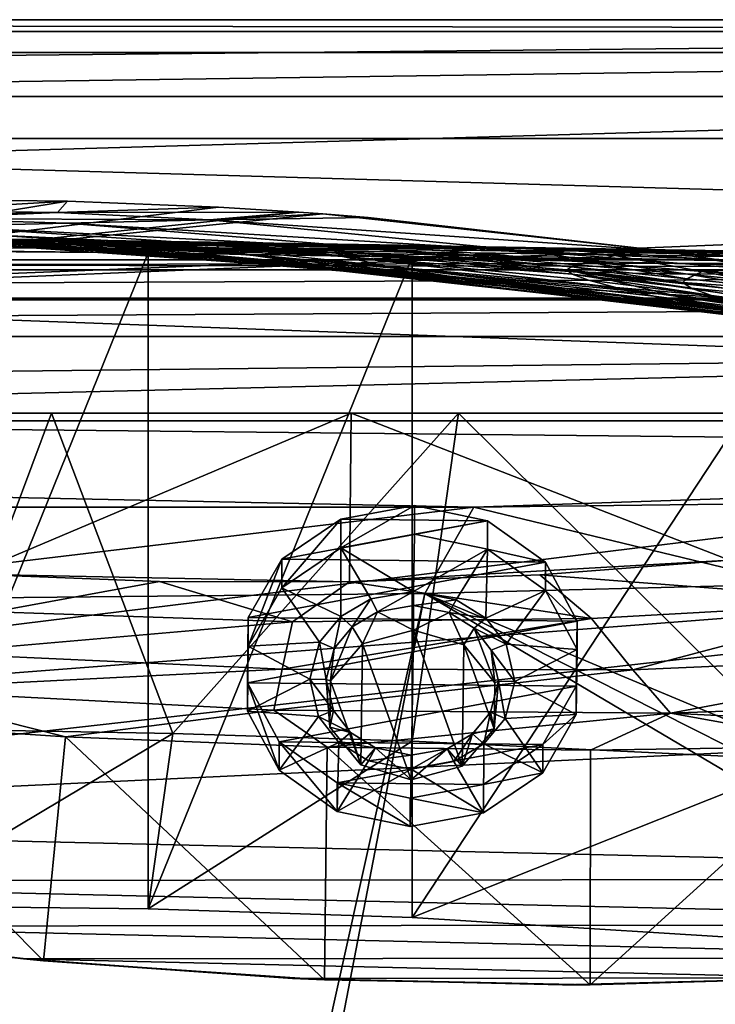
# Model space of a CAD drawing. Header units: metres. Extents: x -1004 to 0, y -708 to 0.
# Tile 60 of 103: x -459 to -368, y -128 to 0. Entities that reach past the tile are written whole.
import ezdxf

# ---------------------------------------------------------------- set-up
doc = ezdxf.new("R2010")
doc.units = ezdxf.units.M

msp = doc.modelspace()

# ---------------------------------------------------------------- linework, layer by layer
at = {"layer": 'top'}
for points in [[(-17.027203, -4.297202, 163.059692), (-987.0271, -4.297202, 163.059692), (-17.027203, -4.297202, 176.059937)], [(-987.0271, -4.297202, 163.059692), (-987.0271, -4.297202, 176.059692), (-17.027203, -4.297202, 176.059937)], [(-17.027203, -4.297202, 176.059937), (-987.0271, -4.297202, 176.059692), (-987.0271, -4.297202, 2050.059814)], [(-987.0271, -4.297202, 2063.059814), (-17.027203, -4.297202, 2063.059814), (-987.0271, -4.297202, 2050.059814)], [(-17.027203, -4.297202, 2063.059814), (-17.027203, -4.297202, 2050.059814), (-987.0271, -4.297202, 2050.059814)], [(-987.0271, -4.297202, 2050.059814), (-17.027203, -4.297202, 2050.059814), (-17.027203, -4.297202, 176.059937)], [(-17.027203, -4.297202, 2063.059814), (-987.0271, -4.297202, 2063.059814), (-51.027081, -31.297201, 2063.059814)], [(-51.027081, -31.297201, 2063.059814), (-987.0271, -4.297202, 2063.059814), (-953.0271, -31.297201, 2063.059814)], [(-17.027203, -4.297202, 163.059692), (-953.0271, -31.297201, 163.059692), (-987.0271, -4.297202, 163.059692)], [(-51.027081, -31.297201, 163.059692), (-953.0271, -31.297201, 163.059692), (-17.027203, -4.297202, 163.059692)], [(-452.685913, -23.648458, 664.123352), (-472.45047, -23.454731, 664.128479), (-531.481934, -36.547382, 663.785583)], [(-432.993011, -24.427916, 664.102966), (-452.685913, -23.648458, 664.123352), (-531.481934, -36.547382, 663.785583)], [(-472.45047, -23.454731, 664.128479), (-452.685913, -23.648458, 664.123352), (-473.478271, -24.863918, 741.869812)], [(-452.685913, -23.648458, 664.123352), (-454.001373, -25.136345, 741.78833), (-473.478271, -24.863918, 741.869812)], [(-452.685913, -23.648458, 664.123352), (-432.993011, -24.427916, 664.102966), (-454.001373, -25.136345, 741.78833)], [(-531.481934, -36.547382, 663.785583), (-422.527161, -25.079533, 664.085876), (-432.993011, -24.427916, 664.102966)], [(-419.404327, -25.305992, 664.079956), (-422.527161, -25.079533, 664.085876), (-531.481934, -36.547382, 663.785583)], [(-375.407898, -30.10355, 663.954346), (-419.404327, -25.305992, 664.079956), (-531.481934, -36.547382, 663.785583)], [(-473.478271, -24.863918, 741.869812), (-454.001373, -25.136345, 741.78833), (-492.067596, -26.072529, 820.149414)], [(-454.001373, -25.136345, 741.78833), (-472.772339, -25.925011, 820.032776), (-492.067596, -26.072529, 820.149414)], [(-454.001373, -25.136345, 741.78833), (-434.199707, -26.096884, 741.737671), (-472.772339, -25.925011, 820.032776)], [(-432.993011, -24.427916, 664.102966), (-422.527161, -25.079533, 664.085876), (-454.001373, -25.136345, 741.78833)], [(-454.001373, -25.136345, 741.78833), (-422.527161, -25.079533, 664.085876), (-434.199707, -26.096884, 741.737671)], [(-422.527161, -25.079533, 664.085876), (-419.404327, -25.305992, 664.079956), (-434.199707, -26.096884, 741.737671)], [(-434.199707, -26.096884, 741.737671), (-419.404327, -25.305992, 664.079956), (-413.478973, -25.77603, 664.051941)], [(-419.404327, -25.305992, 664.079956), (-375.407898, -30.10355, 663.954346), (-413.478973, -25.77603, 664.051941)], [(-472.772339, -25.925011, 820.032776), (-452.7771, -26.520391, 819.986023), (-469.145081, -26.930344, 898.740356)], [(-434.199707, -26.096884, 741.737671), (-452.7771, -26.520391, 819.986023), (-472.772339, -25.925011, 820.032776)], [(-469.145081, -26.930344, 898.740356), (-452.7771, -26.520391, 819.986023), (-409.649872, -30.02174, 820.180969)], [(-409.649872, -30.02174, 820.180969), (-424.878021, -29.861204, 899.148376), (-469.145081, -26.930344, 898.740356)], [(-424.878021, -29.861204, 899.148376), (-461.91687, -28.080194, 978.12262), (-469.145081, -26.930344, 898.740356)], [(-434.199707, -26.096884, 741.737671), (-393.167786, -30.128054, 741.759888), (-452.7771, -26.520391, 819.986023)], [(-452.7771, -26.520391, 819.986023), (-393.167786, -30.128054, 741.759888), (-409.649872, -30.02174, 820.180969)], [(-413.478973, -25.77603, 664.051941), (-375.408569, -30.106926, 664.052185), (-434.199707, -26.096884, 741.737671)], [(-375.408569, -30.106926, 664.052185), (-393.167786, -30.128054, 741.759888), (-434.199707, -26.096884, 741.737671)], [(-413.478973, -25.77603, 664.051941), (-375.407898, -30.10355, 663.954346), (-375.408569, -30.106926, 664.052185)], [(-451.532196, -29.402475, 1058.087891), (-484.378143, -28.128517, 1137.568115), (-474.113434, -28.127659, 1057.722778)], [(-451.532196, -29.402475, 1058.087891), (-462.892578, -29.028557, 1137.770996), (-484.378143, -28.128517, 1137.568115)], [(-474.113434, -28.127659, 1057.722778), (-461.91687, -28.080194, 978.12262), (-438.846405, -29.666279, 978.500732)], [(-438.846405, -29.666279, 978.500732), (-451.532196, -29.402475, 1058.087891), (-474.113434, -28.127659, 1057.722778)], [(-461.91687, -28.080194, 978.12262), (-424.878021, -29.861204, 899.148376), (-438.846405, -29.666279, 978.500732)], [(-449.856262, -29.737257, 1859.545288), (-490.714691, -29.880512, 1859.118652), (-462.02475, -29.204512, 1779.972534)], [(-472.179077, -28.69838, 1217.680054), (-430.055206, -31.32688, 1217.911133), (-459.428711, -29.220833, 1297.89209)], [(-430.055206, -31.32688, 1217.911133), (-472.179077, -28.69838, 1217.680054), (-416.712677, -32.638969, 1138.565186)], [(-472.179077, -28.69838, 1217.680054), (-462.892578, -29.028557, 1137.770996), (-416.712677, -32.638969, 1138.565186)], [(-471.539703, -28.830837, 1700.026245), (-461.316254, -28.64698, 1619.975708), (-445.099701, -28.820051, 1620.184814)], [(-406.456207, -29.448767, 1701.339111), (-471.539703, -28.830837, 1700.026245), (-445.099701, -28.820051, 1620.184814)], [(-462.02475, -29.204512, 1779.972534), (-471.539703, -28.830837, 1700.026245), (-406.456207, -29.448767, 1701.339111)], [(-465.434967, -28.537424, 1539.510132), (-466.493103, -28.571413, 1458.915405), (-449.53653, -29.038044, 1458.984985)], [(-466.493103, -28.571413, 1458.915405), (-446.498779, -29.577589, 1378.307495), (-449.53653, -29.038044, 1458.984985)], [(-446.498779, -29.577589, 1378.307495), (-466.493103, -28.571413, 1458.915405), (-464.484283, -28.814299, 1378.307007)], [(-449.53653, -29.038044, 1458.984985), (-449.069, -28.814716, 1539.658081), (-465.434967, -28.537424, 1539.510132)], [(-449.069, -28.814716, 1539.658081), (-461.316254, -28.64698, 1619.975708), (-465.434967, -28.537424, 1539.510132)], [(-446.498779, -29.577589, 1378.307495), (-464.484283, -28.814299, 1378.307007), (-439.996155, -30.350725, 1297.900146)], [(-439.996155, -30.350725, 1297.900146), (-464.484283, -28.814299, 1378.307007), (-459.428711, -29.220833, 1297.89209)], [(-401.780121, -34.028625, 1059.436401), (-462.892578, -29.028557, 1137.770996), (-451.532196, -29.402475, 1058.087891)], [(-416.712677, -32.638969, 1138.565186), (-462.892578, -29.028557, 1137.770996), (-401.780121, -34.028625, 1059.436401)], [(-406.456207, -29.448767, 1701.339111), (-400.750183, -29.583015, 1741.481201), (-462.02475, -29.204512, 1779.972534)], [(-400.750183, -29.583015, 1741.481201), (-393.93222, -29.823841, 1781.515381), (-462.02475, -29.204512, 1779.972534)], [(-462.02475, -29.204512, 1779.972534), (-393.93222, -29.823841, 1781.515381), (-449.856262, -29.737257, 1859.545288)], [(-461.316254, -28.64698, 1619.975708), (-449.069, -28.814716, 1539.658081), (-445.099701, -28.820051, 1620.184814)], [(-459.428711, -29.220833, 1297.89209), (-430.055206, -31.32688, 1217.911133), (-439.996155, -30.350725, 1297.900146)], [(-387.575012, -35.048721, 979.913208), (-401.780121, -34.028625, 1059.436401), (-451.532196, -29.402475, 1058.087891)], [(-387.575012, -35.048721, 979.913208), (-451.532196, -29.402475, 1058.087891), (-438.846405, -29.666279, 978.500732)], [(-433.004669, -29.80409, 1459.063232), (-449.069, -28.814716, 1539.658081), (-449.53653, -29.038044, 1458.984985)], [(-449.53653, -29.038044, 1458.984985), (-446.498779, -29.577589, 1378.307495), (-428.737244, -30.685825, 1378.307861)], [(-428.737244, -30.685825, 1378.307861), (-433.004669, -29.80409, 1459.063232), (-449.53653, -29.038044, 1458.984985)], [(-445.099701, -28.820051, 1620.184814), (-449.069, -28.814716, 1539.658081), (-433.27121, -29.349794, 1539.839844)], [(-449.069, -28.814716, 1539.658081), (-433.004669, -29.80409, 1459.063232), (-433.27121, -29.349794, 1539.839844)], [(-411.026031, -29.51338, 1661.117188), (-406.456207, -29.448767, 1701.339111), (-445.099701, -28.820051, 1620.184814)], [(-433.27121, -29.349794, 1539.839844), (-429.536102, -29.198879, 1620.460327), (-445.099701, -28.820051, 1620.184814)], [(-429.536102, -29.198879, 1620.460327), (-411.026031, -29.51338, 1661.117188), (-445.099701, -28.820051, 1620.184814)], [(-429.536102, -29.198879, 1620.460327), (-433.27121, -29.349794, 1539.839844), (-417.875397, -30.153278, 1540.06958)], [(-433.27121, -29.349794, 1539.839844), (-433.004669, -29.80409, 1459.063232), (-416.777435, -30.875675, 1459.153198)], [(-417.875397, -30.153278, 1540.06958), (-433.27121, -29.349794, 1539.839844), (-416.777435, -30.875675, 1459.153198)], [(-411.026031, -29.51338, 1661.117188), (-429.536102, -29.198879, 1620.460327), (-414.431183, -29.78706, 1620.833008)], [(-414.431183, -29.78706, 1620.833008), (-429.536102, -29.198879, 1620.460327), (-417.875397, -30.153278, 1540.06958)], [(-384.820251, -31.605867, 1621.991821), (-411.026031, -29.51338, 1661.117188), (-414.431183, -29.78706, 1620.833008)], [(-381.310059, -30.754047, 1662.499268), (-406.456207, -29.448767, 1701.339111), (-411.026031, -29.51338, 1661.117188)], [(-384.820251, -31.605867, 1621.991821), (-381.310059, -30.754047, 1662.499268), (-411.026031, -29.51338, 1661.117188)], [(-381.310059, -30.754047, 1662.499268), (-376.35553, -30.28544, 1702.915039), (-406.456207, -29.448767, 1701.339111)], [(-376.35553, -30.28544, 1702.915039), (-400.750183, -29.583015, 1741.481201), (-406.456207, -29.448767, 1701.339111)], [(-531.481934, -36.547382, 663.785583), (-338.864685, -36.52253, 663.786255), (-375.407898, -30.10355, 663.954346)], [(-442.203827, -30.387955, 1938.549316), (-490.714691, -29.880512, 1859.118652), (-449.856262, -29.737257, 1859.545288)], [(-442.203827, -30.387955, 1938.549316), (-476.663605, -30.13868, 1937.437134), (-490.714691, -29.880512, 1859.118652)], [(-476.663605, -30.13868, 1937.437134), (-442.203827, -30.387955, 1938.549316), (-476.665222, -115.545601, 1986.746826)], [(-476.665222, -115.545601, 1986.746826), (-442.203827, -30.387955, 1938.549316), (-442.20282, -115.934677, 1987.939697)], [(-393.93222, -29.823841, 1781.515381), (-386.014496, -30.178612, 1821.405762), (-449.856262, -29.737257, 1859.545288)], [(-449.856262, -29.737257, 1859.545288), (-386.014496, -30.178612, 1821.405762), (-377.005798, -30.698009, 1861.108276)], [(-407.739441, -30.962299, 1937.771973), (-449.856262, -29.737257, 1859.545288), (-366.910645, -31.381849, 1900.574707)], [(-366.910645, -31.381849, 1900.574707), (-449.856262, -29.737257, 1859.545288), (-377.005798, -30.698009, 1861.108276)], [(-407.739441, -30.962299, 1937.771973), (-442.203827, -30.387955, 1938.549316), (-449.856262, -29.737257, 1859.545288)], [(-420.531555, -31.870552, 1297.922729), (-446.498779, -29.577589, 1378.307495), (-439.996155, -30.350725, 1297.900146)], [(-446.498779, -29.577589, 1378.307495), (-420.531555, -31.870552, 1297.922729), (-428.737244, -30.685825, 1378.307861)], [(-442.203827, -30.387955, 1938.549316), (-407.739441, -30.962299, 1937.771973), (-442.20282, -115.934677, 1987.939697)], [(-430.055206, -31.32688, 1217.911133), (-420.531555, -31.870552, 1297.922729), (-439.996155, -30.350725, 1297.900146)], [(-374.189117, -35.837475, 900.274048), (-387.575012, -35.048721, 979.913208), (-438.846405, -29.666279, 978.500732)], [(-438.846405, -29.666279, 978.500732), (-424.878021, -29.861204, 899.148376), (-374.189117, -35.837475, 900.274048)], [(-433.004669, -29.80409, 1459.063232), (-411.143311, -32.13427, 1378.308228), (-416.777435, -30.875675, 1459.153198)], [(-428.737244, -30.685825, 1378.307861), (-411.143311, -32.13427, 1378.308228), (-433.004669, -29.80409, 1459.063232)], [(-420.531555, -31.870552, 1297.922729), (-401.058075, -33.75766, 1297.962158), (-428.737244, -30.685825, 1378.307861)], [(-401.058075, -33.75766, 1297.962158), (-411.143311, -32.13427, 1378.308228), (-428.737244, -30.685825, 1378.307861)], [(-424.878021, -29.861204, 899.148376), (-386.184387, -32.924248, 820.454285), (-374.189117, -35.837475, 900.274048)], [(-386.184387, -32.924248, 820.454285), (-424.878021, -29.861204, 899.148376), (-409.649872, -30.02174, 820.180969)], [(-414.431183, -29.78706, 1620.833008), (-417.875397, -30.153278, 1540.06958), (-386.919739, -32.245007, 1581.393066)], [(-417.875397, -30.153278, 1540.06958), (-387.625214, -32.607975, 1540.729736), (-386.919739, -32.245007, 1581.393066)], [(-417.875397, -30.153278, 1540.06958), (-416.777435, -30.875675, 1459.153198), (-386.903107, -33.168118, 1500.045654)], [(-386.903107, -33.168118, 1500.045654), (-387.625214, -32.607975, 1540.729736), (-417.875397, -30.153278, 1540.06958)], [(-384.820251, -31.605867, 1621.991821), (-414.431183, -29.78706, 1620.833008), (-386.919739, -32.245007, 1581.393066)], [(-409.649872, -30.02174, 820.180969), (-393.167786, -30.128054, 741.759888), (-371.795685, -33.18977, 741.846008)], [(-371.795685, -33.18977, 741.846008), (-386.184387, -32.924248, 820.454285), (-409.649872, -30.02174, 820.180969)], [(-376.35553, -30.28544, 1702.915039), (-335.784546, -30.660856, 1760.424438), (-400.750183, -29.583015, 1741.481201)], [(-335.784546, -30.660856, 1760.424438), (-393.93222, -29.823841, 1781.515381), (-400.750183, -29.583015, 1741.481201)], [(-335.784546, -30.660856, 1760.424438), (-326.232697, -30.666107, 1801.612061), (-393.93222, -29.823841, 1781.515381)], [(-326.232697, -30.666107, 1801.612061), (-386.014496, -30.178612, 1821.405762), (-393.93222, -29.823841, 1781.515381)], [(-375.408569, -30.106926, 664.052185), (-356.965332, -33.059189, 664.052368), (-393.167786, -30.128054, 741.759888)], [(-393.167786, -30.128054, 741.759888), (-356.965332, -33.059189, 664.052368), (-371.795685, -33.18977, 741.846008)], [(-386.014496, -30.178612, 1821.405762), (-342.59552, -31.311728, 1862.786987), (-377.005798, -30.698009, 1861.108276)], [(-326.232697, -30.666107, 1801.612061), (-314.949432, -31.151773, 1842.356323), (-386.014496, -30.178612, 1821.405762)], [(-314.949432, -31.151773, 1842.356323), (-342.59552, -31.311728, 1862.786987), (-386.014496, -30.178612, 1821.405762)], [(-369.92572, -32.843689, 1622.839478), (-381.310059, -30.754047, 1662.499268), (-384.820251, -31.605867, 1621.991821)], [(-349.623871, -31.971106, 1677.035767), (-376.35553, -30.28544, 1702.915039), (-381.310059, -30.754047, 1662.499268)], [(-369.92572, -32.843689, 1622.839478), (-349.623871, -31.971106, 1677.035767), (-381.310059, -30.754047, 1662.499268)], [(-377.005798, -30.698009, 1861.108276), (-342.59552, -31.311728, 1862.786987), (-366.910645, -31.381849, 1900.574707)], [(-349.623871, -31.971106, 1677.035767), (-343.586548, -30.995623, 1718.871216), (-376.35553, -30.28544, 1702.915039)], [(-343.586548, -30.995623, 1718.871216), (-335.784546, -30.660856, 1760.424438), (-376.35553, -30.28544, 1702.915039)], [(-375.407898, -30.10355, 663.954346), (-356.965332, -33.059189, 664.052368), (-375.408569, -30.106926, 664.052185)], [(-375.407898, -30.10355, 663.954346), (-338.864685, -36.52253, 663.786255), (-356.965332, -33.059189, 664.052368)], [(-51.027081, -31.297201, 2063.059814), (-953.0271, -31.297201, 2063.059814), (-56.027115, -32.636967, 2063.059814)], [(-953.0271, -31.297201, 2063.059814), (-948.0271, -32.636948, 2063.059814), (-56.027115, -32.636967, 2063.059814)], [(-953.0271, -31.297201, 163.059692), (-51.027081, -31.297201, 163.059692), (-948.0271, -32.636948, 163.059692)], [(-51.027081, -31.297201, 163.059692), (-56.027115, -32.636967, 163.059692), (-948.0271, -32.636948, 163.059692)], [(-442.20282, -115.934677, 1987.939697), (-407.739441, -30.962299, 1937.771973), (-407.739441, -117.07737, 1987.490601)], [(-416.712677, -32.638969, 1138.565186), (-367.72348, -38.210056, 1139.887451), (-430.055206, -31.32688, 1217.911133)], [(-367.72348, -38.210056, 1139.887451), (-386.564911, -35.693794, 1218.36853), (-430.055206, -31.32688, 1217.911133)], [(-430.055206, -31.32688, 1217.911133), (-386.564911, -35.693794, 1218.36853), (-420.531555, -31.870552, 1297.922729)], [(-386.564911, -35.693794, 1218.36853), (-401.058075, -33.75766, 1297.962158), (-420.531555, -31.870552, 1297.922729)], [(-416.777435, -30.875675, 1459.153198), (-411.143311, -32.13427, 1378.308228), (-381.196442, -34.925526, 1418.784668)], [(-416.777435, -30.875675, 1459.153198), (-384.756317, -33.959938, 1459.38147), (-386.903107, -33.168118, 1500.045654)], [(-384.756317, -33.959938, 1459.38147), (-416.777435, -30.875675, 1459.153198), (-381.196442, -34.925526, 1418.784668)], [(-351.938263, -32.324677, 1932.342896), (-407.739441, -30.962299, 1937.771973), (-366.910645, -31.381849, 1900.574707)], [(-407.739441, -30.962299, 1937.771973), (-351.938263, -32.324677, 1932.342896), (-407.739441, -117.07737, 1987.490601)], [(-371.95282, -33.783913, 1582.046143), (-384.820251, -31.605867, 1621.991821), (-386.919739, -32.245007, 1581.393066)], [(-371.95282, -33.783913, 1582.046143), (-369.92572, -32.843689, 1622.839478), (-384.820251, -31.605867, 1621.991821)], [(-353.885437, -33.805149, 1635.01062), (-349.623871, -31.971106, 1677.035767), (-369.92572, -32.843689, 1622.839478)], [(-56.027115, -32.636967, 2063.059814), (-948.0271, -32.636948, 2063.059814), (-944.366821, -36.297203, 2063.059814)], [(-948.0271, -32.636948, 163.059692), (-56.027115, -32.636967, 163.059692), (-944.366821, -36.297203, 163.059692)], [(-56.027115, -32.636967, 2063.059814), (-944.366821, -36.297203, 2063.059814), (-59.687374, -36.297272, 2063.059814)], [(-56.027115, -32.636967, 163.059692), (-59.687374, -36.297272, 163.059692), (-944.366821, -36.297203, 163.059692)], [(-401.780121, -34.028625, 1059.436401), (-357.435852, -39.591667, 1100.890869), (-416.712677, -32.638969, 1138.565186)], [(-357.435852, -39.591667, 1100.890869), (-367.72348, -38.210056, 1139.887451), (-416.712677, -32.638969, 1138.565186)], [(-411.143311, -32.13427, 1378.308228), (-376.233063, -36.032852, 1378.309082), (-381.196442, -34.925526, 1418.784668)], [(-401.058075, -33.75766, 1297.962158), (-369.89389, -37.235439, 1338.084595), (-411.143311, -32.13427, 1378.308228)], [(-369.89389, -37.235439, 1338.084595), (-376.233063, -36.032852, 1378.309082), (-411.143311, -32.13427, 1378.308228)], [(-351.938263, -32.324677, 1932.342896), (-351.825775, -120.54055, 1983.256348), (-407.739441, -117.07737, 1987.490601)], [(-386.919739, -32.245007, 1581.393066), (-387.625214, -32.607975, 1540.729736), (-372.438507, -34.280434, 1541.188721)], [(-387.625214, -32.607975, 1540.729736), (-371.360535, -34.999748, 1500.330566), (-372.438507, -34.280434, 1541.188721)], [(-371.360535, -34.999748, 1500.330566), (-387.625214, -32.607975, 1540.729736), (-386.903107, -33.168118, 1500.045654)], [(-372.438507, -34.280434, 1541.188721), (-371.95282, -33.783913, 1582.046143), (-386.919739, -32.245007, 1581.393066)], [(-386.903107, -33.168118, 1500.045654), (-384.756317, -33.959938, 1459.38147), (-368.722198, -35.984863, 1459.526123)], [(-368.722198, -35.984863, 1459.526123), (-371.360535, -34.999748, 1500.330566), (-386.903107, -33.168118, 1500.045654)], [(-374.189117, -35.837475, 900.274048), (-386.184387, -32.924248, 820.454285), (-361.657471, -36.48938, 820.8479)], [(-386.184387, -32.924248, 820.454285), (-349.956116, -36.869236, 741.985901), (-361.657471, -36.48938, 820.8479)], [(-349.956116, -36.869236, 741.985901), (-386.184387, -32.924248, 820.454285), (-371.795685, -33.18977, 741.846008)], [(-356.368927, -35.382065, 1592.83313), (-369.92572, -32.843689, 1622.839478), (-371.95282, -33.783913, 1582.046143)], [(-371.795685, -33.18977, 741.846008), (-356.965332, -33.059189, 664.052368), (-338.890381, -36.527443, 664.052612)], [(-338.890381, -36.527443, 664.052612), (-349.956116, -36.869236, 741.985901), (-371.795685, -33.18977, 741.846008)], [(-356.368927, -35.382065, 1592.83313), (-353.885437, -33.805149, 1635.01062), (-369.92572, -32.843689, 1622.839478)], [(-339.428925, -41.840843, 1021.972473), (-401.780121, -34.028625, 1059.436401), (-387.575012, -35.048721, 979.913208)], [(-339.428925, -41.840843, 1021.972473), (-347.988312, -40.822254, 1061.574341), (-401.780121, -34.028625, 1059.436401)], [(-347.988312, -40.822254, 1061.574341), (-357.435852, -39.591667, 1100.890869), (-401.780121, -34.028625, 1059.436401)], [(-386.564911, -35.693794, 1218.36853), (-353.093536, -39.948284, 1258.415405), (-401.058075, -33.75766, 1297.962158)], [(-353.093536, -39.948284, 1258.415405), (-362.177063, -38.543133, 1298.10083), (-401.058075, -33.75766, 1297.962158)], [(-401.058075, -33.75766, 1297.962158), (-362.177063, -38.543133, 1298.10083), (-369.89389, -37.235439, 1338.084595)], [(-384.756317, -33.959938, 1459.38147), (-381.196442, -34.925526, 1418.784668), (-368.722198, -35.984863, 1459.526123)], [(-372.438507, -34.280434, 1541.188721), (-356.368927, -35.382065, 1592.83313), (-371.95282, -33.783913, 1582.046143)], [(-371.360535, -34.999748, 1500.330566), (-356.838348, -36.406353, 1533.21875), (-372.438507, -34.280434, 1541.188721)], [(-356.838348, -36.406353, 1533.21875), (-356.368927, -35.382065, 1592.83313), (-372.438507, -34.280434, 1541.188721)], [(-331.777222, -42.686413, 982.14563), (-339.428925, -41.840843, 1021.972473), (-387.575012, -35.048721, 979.913208)], [(-374.189117, -35.837475, 900.274048), (-325.047791, -43.415565, 942.16156), (-387.575012, -35.048721, 979.913208)], [(-325.047791, -43.415565, 942.16156), (-331.777222, -42.686413, 982.14563), (-387.575012, -35.048721, 979.913208)], [(-330.876892, -43.161781, 1180.17627), (-342.656006, -41.439228, 1219.08606), (-386.564911, -35.693794, 1218.36853)], [(-342.656006, -41.439228, 1219.08606), (-353.093536, -39.948284, 1258.415405), (-386.564911, -35.693794, 1218.36853)], [(-386.564911, -35.693794, 1218.36853), (-367.72348, -38.210056, 1139.887451), (-330.876892, -43.161781, 1180.17627)], [(-381.196442, -34.925526, 1418.784668), (-376.233063, -36.032852, 1378.309082), (-347.133331, -39.876888, 1414.468628)], [(-381.196442, -34.925526, 1418.784668), (-347.133331, -39.876888, 1414.468628), (-368.722198, -35.984863, 1459.526123)], [(-361.657471, -36.48938, 820.8479), (-336.33078, -40.612522, 821.359497), (-374.189117, -35.837475, 900.274048)], [(-336.33078, -40.612522, 821.359497), (-319.250275, -44.07832, 902.09198), (-374.189117, -35.837475, 900.274048)], [(-374.189117, -35.837475, 900.274048), (-319.250275, -44.07832, 902.09198), (-325.047791, -43.415565, 942.16156)], [(-368.722198, -35.984863, 1459.526123), (-353.755371, -37.913612, 1473.692505), (-371.360535, -34.999748, 1500.330566)], [(-353.755371, -37.913612, 1473.692505), (-356.838348, -36.406353, 1533.21875), (-371.360535, -34.999748, 1500.330566)], [(-944.366821, -36.297203, 2063.059814), (-943.0271, -41.297203, 2063.059814), (-59.687374, -36.297272, 2063.059814)], [(-944.366821, -36.297203, 163.059692), (-59.687374, -36.297272, 163.059692), (-943.0271, -41.297203, 163.059692)], [(-59.687374, -36.297272, 2063.059814), (-943.0271, -41.297203, 2063.059814), (-61.027081, -41.297325, 2063.059814)], [(-59.687374, -36.297272, 163.059692), (-61.027081, -41.297325, 163.059692), (-943.0271, -41.297203, 163.059692)], [(-595.075806, -52.034935, 663.380066), (-303.672577, -44.981171, 663.564758), (-531.481934, -36.547382, 663.785583)], [(-303.672577, -44.981171, 663.564758), (-338.864685, -36.52253, 663.786255), (-531.481934, -36.547382, 663.785583)], [(-376.233063, -36.032852, 1378.309082), (-336.996796, -42.118385, 1355.753906), (-347.133331, -39.876888, 1414.468628)], [(-369.89389, -37.235439, 1338.084595), (-336.996796, -42.118385, 1355.753906), (-376.233063, -36.032852, 1378.309082)], [(-347.133331, -39.876888, 1414.468628), (-353.755371, -37.913612, 1473.692505), (-368.722198, -35.984863, 1459.526123)], [(-362.177063, -38.543133, 1298.10083), (-336.996796, -42.118385, 1355.753906), (-369.89389, -37.235439, 1338.084595)], [(-943.0271, -41.297203, 2063.059814), (-943.0271, -51.297203, 2063.059814), (-61.027081, -41.297325, 2063.059814)], [(-943.0271, -41.297203, 163.059692), (-61.027081, -41.297325, 163.059692), (-943.0271, -51.297203, 163.059692)], [(-61.027081, -41.297325, 2063.059814), (-943.0271, -51.297203, 2063.059814), (-61.026958, -51.297203, 2063.059814)], [(-61.027081, -41.297325, 163.059692), (-61.026958, -51.297203, 163.059692), (-943.0271, -51.297203, 163.059692)], [(-269.478577, -55.455761, 663.290466), (-303.672577, -44.981171, 663.564758), (-595.075806, -52.034935, 663.380066)], [(-61.026958, -51.297203, 163.059692), (-726.290894, -51.297203, 197.247162), (-943.0271, -51.297203, 163.059692)], [(-507.81012, -51.297203, 2032.241211), (-454.791016, -51.297203, 2034.755859), (-943.0271, -51.297203, 2063.059814)], [(-943.0271, -51.297203, 2063.059814), (-454.791016, -51.297203, 2034.755859), (-61.026958, -51.297203, 2063.059814)], [(-685.753662, -51.297203, 203.297897), (-726.290894, -51.297203, 197.247162), (-61.026958, -51.297203, 163.059692)], [(-645.897888, -51.297203, 212.02446), (-685.753662, -51.297203, 203.297897), (-61.026958, -51.297203, 163.059692)], [(-606.984619, -51.297203, 223.321609), (-645.897888, -51.297203, 212.02446), (-61.026958, -51.297203, 163.059692)], [(-560.671692, -51.297203, 236.582306), (-606.984619, -51.297203, 223.321609), (-61.026958, -51.297203, 163.059692)], [(-61.026958, -51.297203, 163.059692), (-513.096741, -51.297203, 246.445267), (-560.671692, -51.297203, 236.582306)], [(-464.643982, -51.297203, 252.752304), (-513.096741, -51.297203, 246.445267), (-61.026958, -51.297203, 163.059692)], [(-507.81012, -51.297203, 2032.241211), (-470.243683, -92.499443, 2027.015503), (-454.791016, -51.297203, 2034.755859)], [(-470.243683, -92.499443, 2027.015503), (-438.988922, -93.0933, 2027.643555), (-454.791016, -51.297203, 2034.755859)], [(-464.643982, -51.297203, 252.752304), (-415.720428, -51.297203, 255.404053), (-465.376953, -72.324074, 260.370239)], [(-415.720428, -51.297203, 255.404053), (-415.949951, -73.316833, 263.415771), (-465.376953, -72.324074, 260.370239)], [(-415.720428, -51.297203, 255.404053), (-464.643982, -51.297203, 252.752304), (-61.026958, -51.297203, 163.059692)], [(-454.791016, -51.297203, 2034.755859), (-438.988922, -93.0933, 2027.643555), (-401.712341, -51.297203, 2034.728882)], [(-454.791016, -51.297203, 2034.755859), (-401.712341, -51.297203, 2034.728882), (-61.026958, -51.297203, 2063.059814)], [(-438.988922, -93.0933, 2027.643555), (-407.739441, -94.078751, 2027.314941), (-401.712341, -51.297203, 2034.728882)], [(-415.949951, -73.316833, 263.415771), (-415.720428, -51.297203, 255.404053), (-366.357788, -70.492622, 261.339478)], [(-415.720428, -51.297203, 255.404053), (-366.736115, -51.297203, 254.363144), (-366.357788, -70.492622, 261.339478)], [(-61.026958, -51.297203, 163.059692), (-366.736115, -51.297203, 254.363144), (-415.720428, -51.297203, 255.404053)], [(-401.712341, -51.297203, 2034.728882), (-407.739441, -94.078751, 2027.314941), (-356.11319, -96.566132, 2024.673462)], [(-401.712341, -51.297203, 2034.728882), (-356.11319, -96.566132, 2024.673462), (-348.695831, -51.297203, 2032.160278)], [(-61.026958, -51.297203, 2063.059814), (-401.712341, -51.297203, 2034.728882), (-348.695831, -51.297203, 2032.160278)], [(-595.102356, -95.601303, 662.239807), (-269.478577, -55.455761, 663.290466), (-595.075806, -52.034935, 663.380066)], [(-235.830612, -67.975395, 662.96106), (-269.478577, -55.455761, 663.290466), (-595.102356, -95.601303, 662.239807)], [(-561.725708, -104.741089, 662.000549), (-235.830612, -67.975395, 662.96106), (-595.102356, -95.601303, 662.239807)], [(-192.610825, -87.446632, 662.452759), (-235.830612, -67.975395, 662.96106), (-561.725708, -104.741089, 662.000549)], [(-366.357788, -70.492622, 261.339478), (-391.098907, -72.404327, 263.026794), (-415.949951, -73.316833, 263.415771)], [(-391.098907, -72.404327, 263.026794), (-366.357788, -70.492622, 261.339478), (-345.408295, -75.910759, 339.835052)], [(-465.376953, -72.324074, 260.370239), (-415.949951, -73.316833, 263.415771), (-440.711487, -73.276428, 262.523499)], [(-465.376953, -72.324074, 260.370239), (-440.711487, -73.276428, 262.523499), (-462.326111, -77.196289, 332.628021)], [(-415.949951, -73.316833, 263.415771), (-391.098907, -72.404327, 263.026794), (-384.348694, -78.08651, 337.404358)], [(-391.098907, -72.404327, 263.026794), (-345.408295, -75.910759, 339.835052), (-384.348694, -78.08651, 337.404358)], [(-440.711487, -73.276428, 262.523499), (-423.346405, -78.51532, 335.000458), (-462.326111, -77.196289, 332.628021)], [(-440.711487, -73.276428, 262.523499), (-415.949951, -73.316833, 263.415771), (-423.346405, -78.51532, 335.000458)], [(-415.949951, -73.316833, 263.415771), (-384.348694, -78.08651, 337.404358), (-423.346405, -78.51532, 335.000458)], [(-384.348694, -78.08651, 337.404358), (-345.408295, -75.910759, 339.835052), (-378.966766, -84.767387, 433.960541)], [(-345.408295, -75.910759, 339.835052), (-333.276886, -82.782982, 435.587494), (-378.966766, -84.767387, 433.960541)], [(-462.326111, -77.196289, 332.628021), (-423.346405, -78.51532, 335.000458), (-470.379761, -82.596298, 430.770264)], [(-423.346405, -78.51532, 335.000458), (-384.348694, -78.08651, 337.404358), (-424.697174, -84.705139, 432.35376)], [(-384.348694, -78.08651, 337.404358), (-378.966766, -84.767387, 433.960541), (-424.697174, -84.705139, 432.35376)], [(-423.346405, -78.51532, 335.000458), (-424.697174, -84.705139, 432.35376), (-470.379761, -82.596298, 430.770264)], [(-424.697174, -84.705139, 432.35376), (-477.446655, -87.347427, 529.341614), (-470.379761, -82.596298, 430.770264)], [(-333.276886, -82.782982, 435.587494), (-374.05188, -90.443192, 530.943542), (-378.966766, -84.767387, 433.960541)], [(-322.350769, -88.519669, 531.760925), (-374.05188, -90.443192, 530.943542), (-333.276886, -82.782982, 435.587494)], [(-425.783813, -90.052223, 530.136597), (-477.446655, -87.347427, 529.341614), (-424.697174, -84.705139, 432.35376)], [(-378.966766, -84.767387, 433.960541), (-425.783813, -90.052223, 530.136597), (-424.697174, -84.705139, 432.35376)], [(-374.05188, -90.443192, 530.943542), (-425.783813, -90.052223, 530.136597), (-378.966766, -84.767387, 433.960541)], [(-248.615372, -112.011162, 661.810242), (-192.610825, -87.446632, 662.452759), (-561.725708, -104.741089, 662.000549)], [(-452.976624, -93.522049, 628.217102), (-487.105103, -91.275429, 628.158264), (-477.446655, -87.347427, 529.341614)], [(-452.976624, -93.522049, 628.217102), (-477.446655, -87.347427, 529.341614), (-425.783813, -90.052223, 530.136597)], [(-322.350769, -88.519669, 531.760925), (-316.12793, -93.318329, 628.211731), (-374.05188, -90.443192, 530.943542)], [(-418.835541, -94.849937, 628.251892), (-452.976624, -93.522049, 628.217102), (-425.783813, -90.052223, 530.136597)], [(-418.835541, -94.849937, 628.251892), (-425.783813, -90.052223, 530.136597), (-374.05188, -90.443192, 530.943542)], [(-384.51947, -95.260895, 628.262634), (-418.835541, -94.849937, 628.251892), (-374.05188, -90.443192, 530.943542)], [(-374.05188, -90.443192, 530.943542), (-350.218018, -94.746864, 628.249146), (-384.51947, -95.260895, 628.262634)], [(-316.12793, -93.318329, 628.211731), (-350.218018, -94.746864, 628.249146), (-374.05188, -90.443192, 530.943542)], [(-455.825867, -122.730247, 628.981934), (-487.105103, -91.275429, 628.158264), (-452.976624, -93.522049, 628.217102)], [(-455.825867, -122.730247, 628.981934), (-484.336884, -119.484512, 628.896973), (-487.105103, -91.275429, 628.158264)], [(-476.665222, -115.545601, 1986.746826), (-438.988922, -93.0933, 2027.643555), (-470.243683, -92.499443, 2027.015503)], [(-476.665222, -115.545601, 1986.746826), (-442.20282, -115.934677, 1987.939697), (-438.988922, -93.0933, 2027.643555)], [(-419.191589, -125.217758, 629.047058), (-455.825867, -122.730247, 628.981934), (-452.976624, -93.522049, 628.217102)], [(-419.191589, -125.217758, 629.047058), (-452.976624, -93.522049, 628.217102), (-418.835541, -94.849937, 628.251892)], [(-442.20282, -115.934677, 1987.939697), (-407.739441, -94.078751, 2027.314941), (-438.988922, -93.0933, 2027.643555)], [(-442.20282, -115.934677, 1987.939697), (-407.739441, -117.07737, 1987.490601), (-407.739441, -94.078751, 2027.314941)], [(-384.528168, -125.843315, 629.063477), (-419.191589, -125.217758, 629.047058), (-418.835541, -94.849937, 628.251892)], [(-384.528168, -125.843315, 629.063477), (-418.835541, -94.849937, 628.251892), (-384.51947, -95.260895, 628.262634)], [(-407.739441, -94.078751, 2027.314941), (-407.739441, -117.07737, 1987.490601), (-356.11319, -96.566132, 2024.673462)], [(-349.891235, -124.795441, 629.036011), (-384.528168, -125.843315, 629.063477), (-350.218018, -94.746864, 628.249146)], [(-350.218018, -94.746864, 628.249146), (-384.528168, -125.843315, 629.063477), (-384.51947, -95.260895, 628.262634)], [(-407.739441, -117.07737, 1987.490601), (-351.825775, -120.54055, 1983.256348), (-356.11319, -96.566132, 2024.673462)], [(-561.725708, -104.741089, 662.000549), (-527.853394, -112.279739, 661.803223), (-248.615372, -112.011162, 661.810242)], [(-527.853394, -112.279739, 661.803223), (-283.03949, -118.005608, 661.653381), (-248.615372, -112.011162, 661.810242)], [(-527.853394, -112.279739, 661.803223), (-493.331329, -118.220024, 661.647766), (-283.03949, -118.005608, 661.653381)], [(-493.331329, -118.220024, 661.647766), (-317.858521, -122.331215, 661.540161), (-283.03949, -118.005608, 661.653381)], [(-458.452362, -122.479492, 661.536255), (-493.331329, -118.220024, 661.647766), (-458.431763, -122.481873, 629.057373)], [(-493.331329, -118.220024, 661.647766), (-493.258667, -118.230911, 629.057373), (-458.431763, -122.481873, 629.057373)], [(-493.331329, -118.220024, 661.647766), (-458.452362, -122.479492, 661.536255), (-317.858521, -122.331215, 661.540161)], [(-458.431763, -122.481873, 629.057373), (-493.258667, -118.230911, 629.057373), (-484.336884, -119.484512, 628.896973)], [(-455.825867, -122.730247, 628.981934), (-458.431763, -122.481873, 629.057373), (-484.336884, -119.484512, 628.896973)], [(-458.452362, -122.479492, 661.536255), (-352.950836, -124.955429, 661.471436), (-317.858521, -122.331215, 661.540161)], [(-423.356018, -125.02977, 661.469482), (-458.452362, -122.479492, 661.536255), (-423.354523, -125.029846, 629.057373)], [(-458.452362, -122.479492, 661.536255), (-458.431763, -122.481873, 629.057373), (-423.354523, -125.029846, 629.057373)], [(-458.452362, -122.479492, 661.536255), (-423.356018, -125.02977, 661.469482), (-352.950836, -124.955429, 661.471436)], [(-423.354523, -125.029846, 629.057373), (-458.431763, -122.481873, 629.057373), (-455.825867, -122.730247, 628.981934)], [(-419.191589, -125.217758, 629.047058), (-423.354523, -125.029846, 629.057373), (-455.825867, -122.730247, 628.981934)], [(-423.356018, -125.02977, 661.469482), (-388.152039, -125.856133, 661.447876), (-352.950836, -124.955429, 661.471436)], [(-388.152039, -125.856133, 661.447876), (-423.356018, -125.02977, 661.469482), (-384.528168, -125.843315, 629.063477)], [(-384.528168, -125.843315, 629.063477), (-423.356018, -125.02977, 661.469482), (-419.191589, -125.217758, 629.047058)], [(-423.356018, -125.02977, 661.469482), (-423.354523, -125.029846, 629.057373), (-419.191589, -125.217758, 629.047058)], [(-352.950836, -124.955429, 661.471436), (-388.152039, -125.856133, 661.447876), (-384.528168, -125.843315, 629.063477)], [(-352.951965, -124.955513, 629.057373), (-384.528168, -125.843315, 629.063477), (-349.891235, -124.795441, 629.036011)], [(-352.950836, -124.955429, 661.471436), (-384.528168, -125.843315, 629.063477), (-352.951965, -124.955513, 629.057373)]]:
    msp.add_3dface(points, dxfattribs=at)
at = {"layer": 'top0123425'}
for points in [[(-417.041229, -65.15007, 1957.557739), (-407.469788, -63.360889, 1956.533691), (-417.038788, -68.85833, 1951.101929)], [(-397.951782, -65.349838, 1957.679688), (-407.469788, -63.360889, 1956.533691), (-417.041229, -65.15007, 1957.557739)], [(-407.469788, -63.360889, 1956.533691), (-407.467346, -67.069153, 1950.077759), (-417.038788, -68.85833, 1951.101929)], [(-407.467346, -67.069153, 1950.077759), (-407.469788, -63.360889, 1956.533691), (-397.951782, -65.349838, 1957.679688)], [(-424.770325, -70.363007, 1960.549072), (-417.041229, -65.15007, 1957.557739), (-424.767883, -74.071274, 1954.093262)], [(-424.770325, -70.363007, 1960.549072), (-397.951782, -65.349838, 1957.679688), (-417.041229, -65.15007, 1957.557739)], [(-390.372314, -70.722984, 1960.768921), (-397.951782, -65.349838, 1957.679688), (-424.770325, -70.363007, 1960.549072)], [(-417.041229, -65.15007, 1957.557739), (-417.038788, -68.85833, 1951.101929), (-424.767883, -74.071274, 1954.093262)], [(-397.949341, -69.058105, 1951.223877), (-407.467346, -67.069153, 1950.077759), (-397.951782, -65.349838, 1957.679688)], [(-397.949341, -69.058105, 1951.223877), (-397.951782, -65.349838, 1957.679688), (-390.372314, -70.722984, 1960.768921)], [(-417.038788, -68.85833, 1951.101929), (-407.467346, -67.069153, 1950.077759), (-407.572998, -74.543678, 1954.371216)], [(-407.572998, -74.543678, 1954.371216), (-407.467346, -67.069153, 1950.077759), (-397.949341, -69.058105, 1951.223877)], [(-424.767883, -74.071274, 1954.093262), (-417.038788, -68.85833, 1951.101929), (-417.081085, -77.842514, 1956.262451)], [(-417.038788, -68.85833, 1951.101929), (-413.165283, -75.541473, 1954.942139), (-417.081085, -77.842514, 1956.262451)], [(-413.165283, -75.541473, 1954.942139), (-417.038788, -68.85833, 1951.101929), (-407.572998, -74.543678, 1954.371216)], [(-397.949341, -69.058105, 1951.223877), (-402.01062, -75.658211, 1955.013428), (-407.572998, -74.543678, 1954.371216)], [(-398.16098, -78.040512, 1956.383301), (-402.01062, -75.658211, 1955.013428), (-397.949341, -69.058105, 1951.223877)], [(-390.369873, -74.431244, 1954.31311), (-398.16098, -78.040512, 1956.383301), (-397.949341, -69.058105, 1951.223877)], [(-390.369873, -74.431244, 1954.31311), (-397.949341, -69.058105, 1951.223877), (-390.372314, -70.722984, 1960.768921)], [(-429.126251, -77.967224, 1964.915405), (-424.770325, -70.363007, 1960.549072), (-429.12381, -81.675484, 1958.459473)], [(-429.126251, -77.967224, 1964.915405), (-390.372314, -70.722984, 1960.768921), (-424.770325, -70.363007, 1960.549072)], [(-424.770325, -70.363007, 1960.549072), (-424.767883, -74.071274, 1954.093262), (-429.12381, -81.675484, 1958.459473)], [(-386.232635, -78.416107, 1965.189453), (-390.372314, -70.722984, 1960.768921), (-429.126251, -77.967224, 1964.915405)], [(-390.369873, -74.431244, 1954.31311), (-390.372314, -70.722984, 1960.768921), (-386.232635, -78.416107, 1965.189453)], [(-429.12381, -81.675484, 1958.459473), (-424.767883, -74.071274, 1954.093262), (-419.829163, -81.181076, 1958.179077)], [(-424.767883, -74.071274, 1954.093262), (-417.081085, -77.842514, 1956.262451), (-419.829163, -81.181076, 1958.179077)], [(-395.508118, -81.4356, 1958.334473), (-398.16098, -78.040512, 1956.383301), (-390.369873, -74.431244, 1954.31311)], [(-386.230194, -82.124367, 1958.733643), (-395.508118, -81.4356, 1958.334473), (-390.369873, -74.431244, 1954.31311)], [(-386.230194, -82.124367, 1958.733643), (-390.369873, -74.431244, 1954.31311), (-386.232635, -78.416107, 1965.189453)], [(-417.081085, -77.842514, 1956.262451), (-413.165283, -75.541473, 1954.942139), (-415.596954, -79.161133, 1957.020386)], [(-413.165283, -75.541473, 1954.942139), (-412.290436, -77.220711, 1955.907104), (-415.596954, -79.161133, 1957.020386)], [(-413.165283, -75.541473, 1954.942139), (-407.572998, -74.543678, 1954.371216), (-412.290436, -77.220711, 1955.907104)], [(-407.572998, -74.543678, 1954.371216), (-407.59906, -76.386253, 1955.429565), (-412.290436, -77.220711, 1955.907104)], [(-407.59906, -76.386253, 1955.429565), (-407.572998, -74.543678, 1954.371216), (-402.01062, -75.658211, 1955.013428)], [(-402.932648, -77.318634, 1955.966919), (-407.59906, -76.386253, 1955.429565), (-402.01062, -75.658211, 1955.013428)], [(-402.932648, -77.318634, 1955.966919), (-402.01062, -75.658211, 1955.013428), (-398.16098, -78.040512, 1956.383301)], [(-412.290436, -77.220711, 1955.907104), (-407.59906, -76.386253, 1955.429565), (-407.596924, -79.602112, 1949.830933)], [(-402.932648, -77.318634, 1955.966919), (-407.596924, -79.602112, 1949.830933), (-407.59906, -76.386253, 1955.429565)], [(-429.246246, -86.456604, 1969.791626), (-429.126251, -77.967224, 1964.915405), (-429.243805, -90.164871, 1963.335815)], [(-429.246246, -86.456604, 1969.791626), (-386.232635, -78.416107, 1965.189453), (-429.126251, -77.967224, 1964.915405)], [(-429.126251, -77.967224, 1964.915405), (-429.12381, -81.675484, 1958.459473), (-429.243805, -90.164871, 1963.335815)], [(-419.829163, -81.181076, 1958.179077), (-417.081085, -77.842514, 1956.262451), (-417.914459, -81.980278, 1958.638916)], [(-417.081085, -77.842514, 1956.262451), (-415.596954, -79.161133, 1957.020386), (-417.914459, -81.980278, 1958.638916)], [(-415.596954, -79.161133, 1957.020386), (-412.290436, -77.220711, 1955.907104), (-414.234924, -81.400291, 1950.861328)], [(-414.234924, -81.400291, 1950.861328), (-412.290436, -77.220711, 1955.907104), (-407.596924, -79.602112, 1949.830933)], [(-401.011719, -81.538673, 1950.945801), (-407.596924, -79.602112, 1949.830933), (-402.932648, -77.318634, 1955.966919)], [(-399.681976, -79.327682, 1957.122192), (-402.932648, -77.318634, 1955.966919), (-398.16098, -78.040512, 1956.383301)], [(-399.681976, -79.327682, 1957.122192), (-401.011719, -81.538673, 1950.945801), (-402.932648, -77.318634, 1955.966919)], [(-399.681976, -79.327682, 1957.122192), (-398.16098, -78.040512, 1956.383301), (-395.508118, -81.4356, 1958.334473)], [(-386.352661, -86.905487, 1970.065796), (-386.232635, -78.416107, 1965.189453), (-429.246246, -86.456604, 1969.791626)], [(-418.390076, -86.234428, 1953.636475), (-417.914459, -81.980278, 1958.638916), (-415.596954, -79.161133, 1957.020386)], [(-418.390076, -86.234428, 1953.636475), (-415.596954, -79.161133, 1957.020386), (-414.234924, -81.400291, 1950.861328)], [(-414.234924, -81.400291, 1950.861328), (-407.596924, -79.602112, 1949.830933), (-407.872742, -99.114258, 1961.038696)], [(-407.872742, -99.114258, 1961.038696), (-407.596924, -79.602112, 1949.830933), (-401.234802, -97.320641, 1960.010986)], [(-407.596924, -79.602112, 1949.830933), (-401.011719, -81.538673, 1950.945801), (-401.234802, -97.320641, 1960.010986)], [(-396.994446, -86.458328, 1953.773193), (-401.011719, -81.538673, 1950.945801), (-399.681976, -79.327682, 1957.122192)], [(-397.444824, -82.194496, 1958.769653), (-399.681976, -79.327682, 1957.122192), (-395.508118, -81.4356, 1958.334473)], [(-397.444824, -82.194496, 1958.769653), (-396.994446, -86.458328, 1953.773193), (-399.681976, -79.327682, 1957.122192)], [(-386.230194, -82.124367, 1958.733643), (-386.232635, -78.416107, 1965.189453), (-386.352661, -86.905487, 1970.065796)], [(-429.243805, -90.164871, 1963.335815), (-429.12381, -81.675484, 1958.459473), (-421.11554, -86.004616, 1960.949219)], [(-429.12381, -81.675484, 1958.459473), (-419.829163, -81.181076, 1958.179077), (-421.11554, -86.004616, 1960.949219)], [(-421.11554, -86.004616, 1960.949219), (-419.829163, -81.181076, 1958.179077), (-418.990601, -86.026833, 1960.962769)], [(-419.829163, -81.181076, 1958.179077), (-417.914459, -81.980278, 1958.638916), (-418.990601, -86.026833, 1960.962769)], [(-418.990601, -86.026833, 1960.962769), (-417.914459, -81.980278, 1958.638916), (-418.390076, -86.234428, 1953.636475)], [(-418.390076, -86.234428, 1953.636475), (-414.234924, -81.400291, 1950.861328), (-414.458038, -97.182259, 1959.926514)], [(-414.458038, -97.182259, 1959.926514), (-414.234924, -81.400291, 1950.861328), (-407.872742, -99.114258, 1961.038696)], [(-401.234802, -97.320641, 1960.010986), (-401.011719, -81.538673, 1950.945801), (-397.079681, -92.486504, 1957.23584)], [(-401.011719, -81.538673, 1950.945801), (-396.994446, -86.458328, 1953.773193), (-397.079681, -92.486504, 1957.23584)], [(-397.444824, -82.194496, 1958.769653), (-395.508118, -81.4356, 1958.334473), (-394.358459, -86.284622, 1961.120239)], [(-394.358459, -86.284622, 1961.120239), (-395.508118, -81.4356, 1958.334473), (-386.230194, -82.124367, 1958.733643)], [(-386.350189, -90.613747, 1963.609985), (-394.358459, -86.284622, 1961.120239), (-386.230194, -82.124367, 1958.733643)], [(-386.350189, -90.613747, 1963.609985), (-386.230194, -82.124367, 1958.733643), (-386.352661, -86.905487, 1970.065796)], [(-396.483398, -86.262375, 1961.106689), (-397.444824, -82.194496, 1958.769653), (-394.358459, -86.284622, 1961.120239)], [(-396.994446, -86.458328, 1953.773193), (-397.444824, -82.194496, 1958.769653), (-396.483398, -86.262375, 1961.106689)], [(-429.243805, -90.164871, 1963.335815), (-421.11554, -86.004616, 1960.949219), (-419.965881, -90.853638, 1963.734985)], [(-419.965881, -90.853638, 1963.734985), (-421.11554, -86.004616, 1960.949219), (-418.029175, -90.094711, 1963.299805)], [(-421.11554, -86.004616, 1960.949219), (-418.990601, -86.026833, 1960.962769), (-418.029175, -90.094711, 1963.299805)], [(-425.106567, -94.149727, 1974.212158), (-429.246246, -86.456604, 1969.791626), (-425.104126, -97.857986, 1967.756348)], [(-429.246246, -86.456604, 1969.791626), (-429.243805, -90.164871, 1963.335815), (-425.104126, -97.857986, 1967.756348)], [(-425.106567, -94.149727, 1974.212158), (-386.352661, -86.905487, 1970.065796), (-429.246246, -86.456604, 1969.791626)], [(-390.708588, -94.509705, 1974.432007), (-386.352661, -86.905487, 1970.065796), (-425.106567, -94.149727, 1974.212158)], [(-418.029175, -90.094711, 1963.299805), (-418.990601, -86.026833, 1960.962769), (-418.475281, -92.262604, 1957.099121)], [(-418.475281, -92.262604, 1957.099121), (-418.990601, -86.026833, 1960.962769), (-418.390076, -86.234428, 1953.636475)], [(-418.475281, -92.262604, 1957.099121), (-418.390076, -86.234428, 1953.636475), (-414.458038, -97.182259, 1959.926514)], [(-397.55954, -90.308929, 1963.430664), (-396.483398, -86.262375, 1961.106689), (-395.644836, -91.108162, 1963.890381)], [(-397.079681, -92.486504, 1957.23584), (-396.483398, -86.262375, 1961.106689), (-397.55954, -90.308929, 1963.430664)], [(-397.079681, -92.486504, 1957.23584), (-396.994446, -86.458328, 1953.773193), (-396.483398, -86.262375, 1961.106689)], [(-396.483398, -86.262375, 1961.106689), (-394.358459, -86.284622, 1961.120239), (-395.644836, -91.108162, 1963.890381)], [(-395.644836, -91.108162, 1963.890381), (-394.358459, -86.284622, 1961.120239), (-386.350189, -90.613747, 1963.609985)], [(-386.350189, -90.613747, 1963.609985), (-386.352661, -86.905487, 1970.065796), (-390.708588, -94.509705, 1974.432007)], [(-425.104126, -97.857986, 1967.756348), (-429.243805, -90.164871, 1963.335815), (-419.965881, -90.853638, 1963.734985)], [(-425.104126, -97.857986, 1967.756348), (-419.965881, -90.853638, 1963.734985), (-417.313019, -94.248726, 1965.686157)], [(-419.965881, -90.853638, 1963.734985), (-418.029175, -90.094711, 1963.299805), (-415.792023, -92.961525, 1964.947388)], [(-417.313019, -94.248726, 1965.686157), (-419.965881, -90.853638, 1963.734985), (-415.792023, -92.961525, 1964.947388)], [(-415.792023, -92.961525, 1964.947388), (-418.029175, -90.094711, 1963.299805), (-418.475281, -92.262604, 1957.099121)], [(-399.877045, -93.128075, 1965.049072), (-397.55954, -90.308929, 1963.430664), (-398.392914, -94.446724, 1965.807007)], [(-399.877045, -93.128075, 1965.049072), (-397.079681, -92.486504, 1957.23584), (-397.55954, -90.308929, 1963.430664)], [(-397.55954, -90.308929, 1963.430664), (-395.644836, -91.108162, 1963.890381), (-398.392914, -94.446724, 1965.807007)], [(-398.392914, -94.446724, 1965.807007), (-395.644836, -91.108162, 1963.890381), (-390.706116, -98.217964, 1967.976196)], [(-390.706116, -98.217964, 1967.976196), (-395.644836, -91.108162, 1963.890381), (-386.350189, -90.613747, 1963.609985)], [(-390.706116, -98.217964, 1967.976196), (-386.350189, -90.613747, 1963.609985), (-390.708588, -94.509705, 1974.432007)], [(-415.792023, -92.961525, 1964.947388), (-418.475281, -92.262604, 1957.099121), (-414.458038, -97.182259, 1959.926514)], [(-417.313019, -94.248726, 1965.686157), (-415.792023, -92.961525, 1964.947388), (-412.541351, -94.970573, 1966.102539)], [(-412.541351, -94.970573, 1966.102539), (-415.792023, -92.961525, 1964.947388), (-414.458038, -97.182259, 1959.926514)], [(-403.183563, -95.068504, 1966.162354), (-399.877045, -93.128075, 1965.049072), (-402.308716, -96.747757, 1967.127319)], [(-403.183563, -95.068504, 1966.162354), (-401.234802, -97.320641, 1960.010986), (-399.877045, -93.128075, 1965.049072)], [(-399.877045, -93.128075, 1965.049072), (-398.392914, -94.446724, 1965.807007), (-402.308716, -96.747757, 1967.127319)], [(-401.234802, -97.320641, 1960.010986), (-397.079681, -92.486504, 1957.23584), (-399.877045, -93.128075, 1965.049072)], [(-417.52713, -99.522873, 1977.301392), (-425.106567, -94.149727, 1974.212158), (-417.524658, -103.231133, 1970.845581)], [(-425.106567, -94.149727, 1974.212158), (-425.104126, -97.857986, 1967.756348), (-417.524658, -103.231133, 1970.845581)], [(-417.52713, -99.522873, 1977.301392), (-390.708588, -94.509705, 1974.432007), (-425.106567, -94.149727, 1974.212158)], [(-417.524658, -103.231133, 1970.845581), (-425.104126, -97.857986, 1967.756348), (-417.313019, -94.248726, 1965.686157)], [(-398.437683, -99.722641, 1977.423462), (-390.708588, -94.509705, 1974.432007), (-417.52713, -99.522873, 1977.301392)], [(-417.524658, -103.231133, 1970.845581), (-417.313019, -94.248726, 1965.686157), (-413.463379, -96.631027, 1967.05603)], [(-413.463379, -96.631027, 1967.05603), (-417.313019, -94.248726, 1965.686157), (-412.541351, -94.970573, 1966.102539)], [(-412.541351, -94.970573, 1966.102539), (-414.458038, -97.182259, 1959.926514), (-407.872742, -99.114258, 1961.038696)], [(-413.463379, -96.631027, 1967.05603), (-412.541351, -94.970573, 1966.102539), (-407.874939, -95.902954, 1966.639893)], [(-407.874939, -95.902954, 1966.639893), (-412.541351, -94.970573, 1966.102539), (-407.872742, -99.114258, 1961.038696)], [(-402.308716, -96.747757, 1967.127319), (-398.392914, -94.446724, 1965.807007), (-398.435211, -103.430908, 1970.967529)], [(-390.706116, -98.217964, 1967.976196), (-390.708588, -94.509705, 1974.432007), (-398.437683, -99.722641, 1977.423462)], [(-398.435211, -103.430908, 1970.967529), (-398.392914, -94.446724, 1965.807007), (-390.706116, -98.217964, 1967.976196)], [(-407.901001, -97.74556, 1967.698242), (-413.463379, -96.631027, 1967.05603), (-407.874939, -95.902954, 1966.639893)], [(-407.874939, -95.902954, 1966.639893), (-403.183563, -95.068504, 1966.162354), (-407.901001, -97.74556, 1967.698242)], [(-403.183563, -95.068504, 1966.162354), (-402.308716, -96.747757, 1967.127319), (-407.901001, -97.74556, 1967.698242)], [(-407.874939, -95.902954, 1966.639893), (-407.872742, -99.114258, 1961.038696), (-403.183563, -95.068504, 1966.162354)], [(-407.872742, -99.114258, 1961.038696), (-401.234802, -97.320641, 1960.010986), (-403.183563, -95.068504, 1966.162354)], [(-407.901001, -97.74556, 1967.698242), (-417.524658, -103.231133, 1970.845581), (-413.463379, -96.631027, 1967.05603)], [(-407.901001, -97.74556, 1967.698242), (-402.308716, -96.747757, 1967.127319), (-398.435211, -103.430908, 1970.967529)], [(-408.006653, -105.220085, 1971.991699), (-417.524658, -103.231133, 1970.845581), (-407.901001, -97.74556, 1967.698242)], [(-398.435211, -103.430908, 1970.967529), (-408.006653, -105.220085, 1971.991699), (-407.901001, -97.74556, 1967.698242)], [(-398.435211, -103.430908, 1970.967529), (-390.706116, -98.217964, 1967.976196), (-398.437683, -99.722641, 1977.423462)], [(-408.009094, -101.511826, 1978.44751), (-417.52713, -99.522873, 1977.301392), (-408.006653, -105.220085, 1971.991699)], [(-417.52713, -99.522873, 1977.301392), (-417.524658, -103.231133, 1970.845581), (-408.006653, -105.220085, 1971.991699)], [(-408.009094, -101.511826, 1978.44751), (-398.437683, -99.722641, 1977.423462), (-417.52713, -99.522873, 1977.301392)], [(-398.435211, -103.430908, 1970.967529), (-398.437683, -99.722641, 1977.423462), (-408.009094, -101.511826, 1978.44751)], [(-408.006653, -105.220085, 1971.991699), (-398.435211, -103.430908, 1970.967529), (-408.009094, -101.511826, 1978.44751)]]:
    msp.add_3dface(points, dxfattribs=at)
at = {"layer": 'top0123459'}
for points in [[(0, 0), (-994.049377, -10), (-1004.049377, 0)], [(-1002.522156, -1.527202, 175), (-1.527202, -1.527202, 175), (-1004.049377, 0)], [(-1.527202, -1.527202, 175), (0, 0), (-1004.049377, 0)], [(-10, -10), (-994.049377, -10), (0, 0)], [(-1002.522156, -1.527202, 175), (-980.601746, -15.487401, 175), (-1.527202, -1.527202, 175)], [(-980.601746, -15.487401, 175), (-23.447599, -15.487401, 175), (-1.527202, -1.527202, 175)], [(-994.049377, -10, 90), (-994.049377, -10), (-10, -10, 90)], [(-994.049377, -10), (-10, -10), (-10, -10, 90)], [(-10, -10, 90), (-787.024658, -653.266907, 90), (-994.049377, -10, 90)], [(-217.024689, -653.266907, 90), (-787.024658, -653.266907, 90), (-10, -10, 90)], [(-980.601746, -15.487401, 163.059708), (-936.825439, -52.298347, 163.059708), (-23.447599, -15.487401, 163.059708)], [(-980.601746, -15.487401, 163.059708), (-23.447599, -15.487401, 163.059708), (-980.601746, -15.487401, 175)], [(-23.447599, -15.487401, 163.059708), (-23.447599, -15.487401, 175), (-980.601746, -15.487401, 175)], [(-936.825439, -52.298347, 163.059708), (-67.223724, -52.298347, 163.059708), (-23.447599, -15.487401, 163.059708)], [(-604.328857, -63.554558, 140.04599), (-399.720367, -63.554554, 140.046005), (-936.825439, -52.298347, 163.059708)], [(-936.825439, -52.298347, 163.059708), (-399.720367, -63.554554, 140.046005), (-67.223724, -52.298347, 163.059708)], [(-399.720367, -63.554554, 140.046005), (-348.574219, -62.955685, 140.056458), (-67.223724, -52.298347, 163.059708)], [(-604.328857, -63.554558, 140.04599), (-502.024689, -75.769028, 117.015564), (-399.720367, -63.554554, 140.046005)], [(-502.024689, -75.769028, 117.015564), (-406.116364, -74.810768, 117.032295), (-399.720367, -63.554554, 140.046005)], [(-399.720367, -63.554554, 140.046005), (-406.116364, -74.810768, 117.032295), (-358.174194, -73.613029, 117.0532)], [(-399.720367, -63.554554, 140.046005), (-358.174194, -73.613029, 117.0532), (-348.574219, -62.955685, 140.056458)], [(-406.116364, -74.810768, 117.032295), (-62.341656, -218.630981, 114.521904), (-358.174194, -73.613029, 117.0532)], [(-489.911804, -508.234253, 109.466858), (-406.116364, -74.810768, 117.032295), (-502.024689, -507.113647, 109.48642)], [(-406.116364, -74.810768, 117.032295), (-502.024689, -75.769028, 117.015564), (-502.024689, -507.113647, 109.48642)], [(-489.911804, -508.234253, 109.466858), (-59.186478, -280.118256, 113.448639), (-406.116364, -74.810768, 117.032295)], [(-59.186478, -280.118256, 113.448639), (-60.485687, -249.360321, 113.985519), (-406.116364, -74.810768, 117.032295)], [(-406.116364, -74.810768, 117.032295), (-60.485687, -249.360321, 113.985519), (-62.341656, -218.630981, 114.521904)]]:
    msp.add_3dface(points, dxfattribs=at)

doc.saveas('drawing.dxf')
